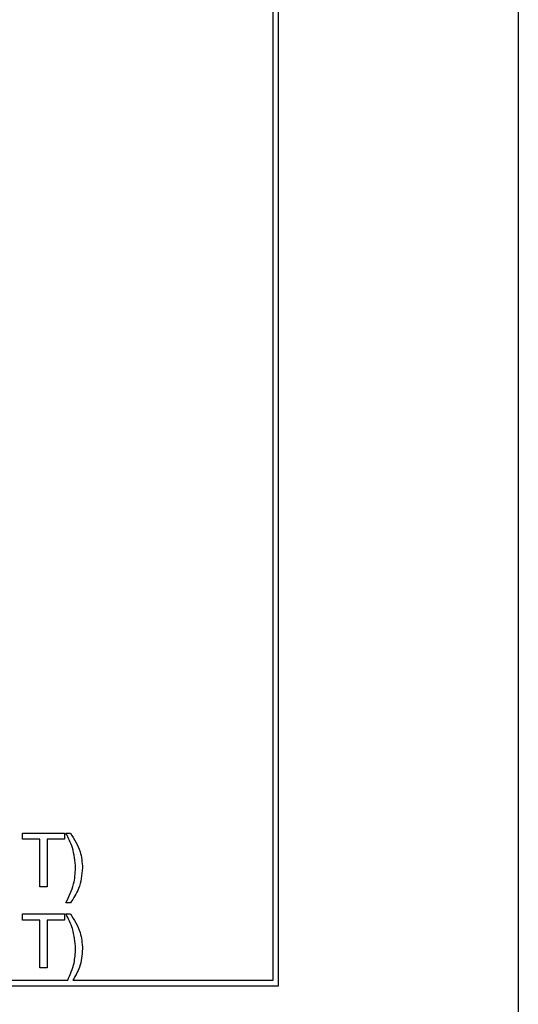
# Model space of a CAD drawing. Header units: millimetres. Extents: x 11 to 190, y 5 to 296.
# Tile 26 of 71: x 116 to 130, y 87 to 114. Entities that reach past the tile are written whole.
import ezdxf

# ---------------------------------------------------------------- set-up
doc = ezdxf.new("R2010")
doc.units = ezdxf.units.MM
doc.layers.add('標註文字', color=4, linetype='Continuous')

msp = doc.modelspace()

# ---------------------------------------------------------------- linework, layer by layer
msp.add_line((129.7524, 155.9574), (129.7524, 52.9574))
at = {"layer": '標註文字'}
for p, q in [((123.0774, 87.1324), (123.0774, 147.0324)), ((122.9274, 87.2824), (122.9274, 143.8824)), ((115.9428, 91.3824), (117.1159, 91.3824)), ((115.9428, 91.2093), (115.9428, 91.3824)), ((117.1159, 91.3824), (117.1159, 91.2093)), ((117.1544, 91.3824), (117.2785, 91.3824)), ((116.4236, 91.2093), (115.9428, 91.2093)), ((116.4236, 89.8824), (116.4236, 91.2093)), ((116.6351, 91.2093), (116.6351, 89.8824)), ((117.1159, 91.2093), (116.6351, 91.2093)), ((116.6351, 89.8824), (116.4236, 89.8824)), ((117.2785, 89.4401), (117.1544, 89.4401)), ((115.9428, 88.9593), (115.9428, 89.1324)), ((115.9428, 89.1324), (117.1159, 89.1324)), ((117.1159, 89.1324), (117.1159, 88.9593)), ((117.1544, 89.1324), (117.2785, 89.1324)), ((116.4236, 88.9593), (115.9428, 88.9593)), ((116.4236, 87.6324), (116.4236, 88.9593)), ((117.1159, 88.9593), (116.6351, 88.9593)), ((116.6351, 88.9593), (116.6351, 87.6324)), ((116.6351, 87.6324), (116.4236, 87.6324)), ((112.7981, 87.2824), (117.2027, 87.2824)), ((117.3434, 87.2824), (122.9274, 87.2824)), ((101.9274, 87.1324), (123.0774, 87.1324))]:
    msp.add_line(p, q, dxfattribs=at)
for points, knots in [([(117.4236, 90.4107), (117.4065, 90.6016), (117.376, 90.9429), (117.2222, 91.248), (117.1544, 91.3824)], [0, 0, 0, 0, 0.5593877, 1, 1, 1, 1]), ([(117.2785, 91.3824), (117.3859, 91.2155), (117.5778, 90.9174), (117.6042, 90.5656), (117.6159, 90.4107)], [0, 0, 0, 0, 0.5597422, 1, 1, 1, 1]), ([(117.1544, 89.4401), (117.2387, 89.6124), (117.3892, 89.9201), (117.4131, 90.2607), (117.4236, 90.4107)], [0, 0, 0, 0, 0.5599652, 1, 1, 1, 1]), ([(117.6159, 90.4107), (117.5963, 90.2138), (117.5612, 89.8616), (117.365, 89.5691), (117.2785, 89.4401)], [0, 0, 0, 0, 0.5591155, 1, 1, 1, 1]), ([(117.4236, 88.1607), (117.4065, 88.3516), (117.376, 88.6929), (117.2222, 88.998), (117.1544, 89.1324)], [0, 0, 0, 0, 0.5593877, 1, 1, 1, 1]), ([(117.2785, 89.1324), (117.3859, 88.9655), (117.5778, 88.6674), (117.6042, 88.3156), (117.6159, 88.1607)], [0, 0, 0, 0, 0.5597422, 1, 1, 1, 1]), ([(117.2027, 87.2824), (117.2723, 87.4396), (117.3966, 87.7204), (117.4153, 88.0261), (117.4236, 88.1607)], [0, 0, 0, 0, 0.5599059, 1, 1, 1, 1]), ([(117.6159, 88.1607), (117.6009, 87.9851), (117.574, 87.6712), (117.414, 87.4013), (117.3434, 87.2824)], [0, 0, 0, 0, 0.5593783, 1, 1, 1, 1])]:
    msp.add_open_spline(points, degree=3, knots=knots, dxfattribs=at)

doc.saveas('drawing.dxf')
